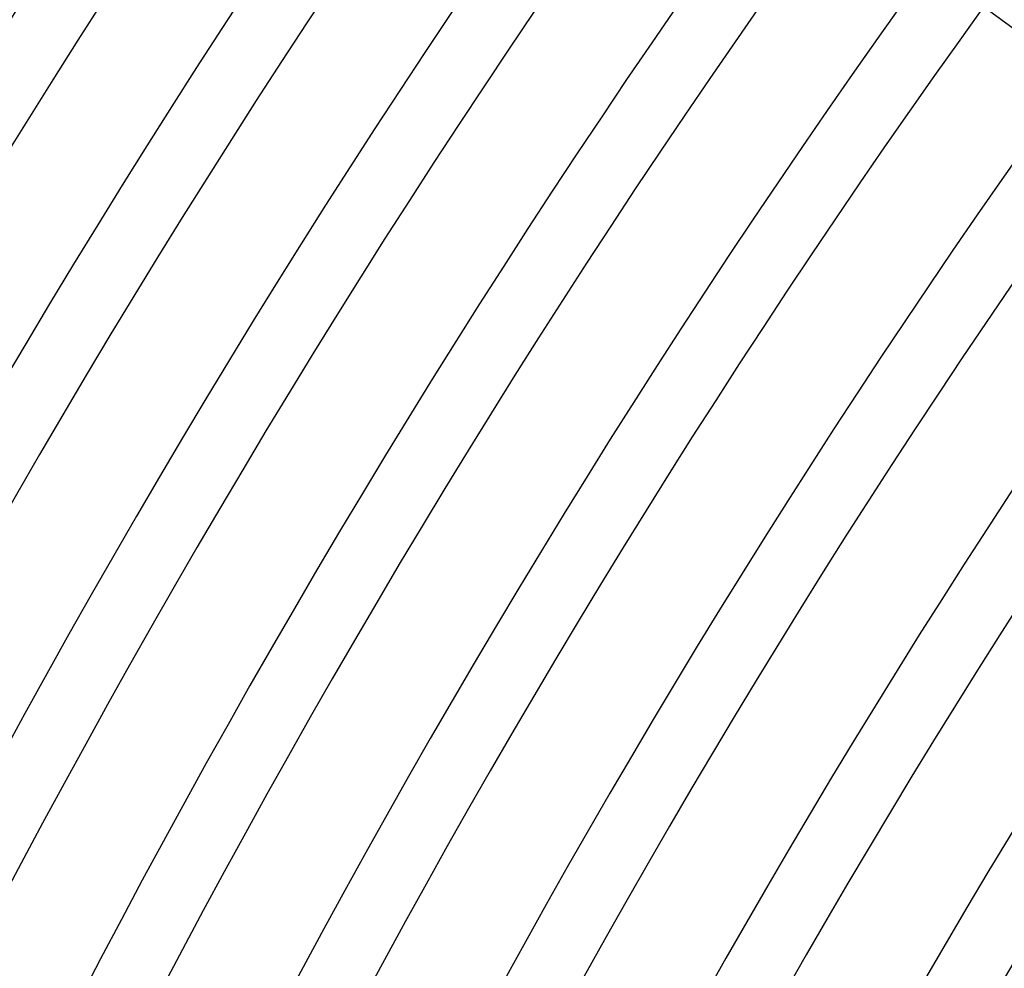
# Model space of a CAD drawing. Header units: millimetres. Extents: x -660 to 660, y -630 to 630.
# Tile 25 of 125: x -482 to -424, y 250 to 306. Entities that reach past the tile are written whole.
import ezdxf

# ---------------------------------------------------------------- set-up
doc = ezdxf.new("R2010")
doc.units = ezdxf.units.MM
doc.layers.add('THICK', color=7, linetype='Continuous')

msp = doc.modelspace()

# ---------------------------------------------------------------- linework, layer by layer
at = {"layer": 'THICK'}
msp.add_line((-417.998, 301.221), (-425.097, 306.379), dxfattribs=at)
for radius, start, end in [(592.5, 144.193424, 179.806589), (588.5, 144.137675, 179.862338), (581.75, 144.196976, 179.803037), (577.75, 144.14942, 179.850592), (571, 144.2007, 179.79931), (567, 144.16042, 179.83959), (560.25, 144.20454, 179.79547), (556.25, 144.17085, 179.82916), (549.5, 144.20855, 179.79146), (545.5, 144.18082, 179.81919), (538.75, 144.21267, 179.78728), (534.75, 144.19033, 179.80968), (528, 144.21703, 179.78298), (524, 144.19944, 179.80052), (517.25, 144.22156, 179.77846), (513.25, 144.20826, 179.79175), (506.5, 144.22625, 179.77376), (502.5, 144.21674, 179.78327), (495.75, 144.23112, 179.76883), (491.75, 144.22494, 179.77508), (485, 144.23628, 179.76373), (481, 144.23284, 179.76717), (474.25, 144.24161, 179.75835), (470.25, 144.24046, 179.75955), (463.5, 144.24722, 179.75279), (459.5, 144.2478, 179.75222), (452.75, 144.25313, 179.74689), (448.75, 144.25484, 179.74517), (442, 144.25926, 179.74076), (438, 144.26161, 179.73841), (431.25, 144.26573, 179.73428)]:
    msp.add_arc((0, 0), radius, start, end, dxfattribs=at)

doc.saveas('drawing.dxf')
